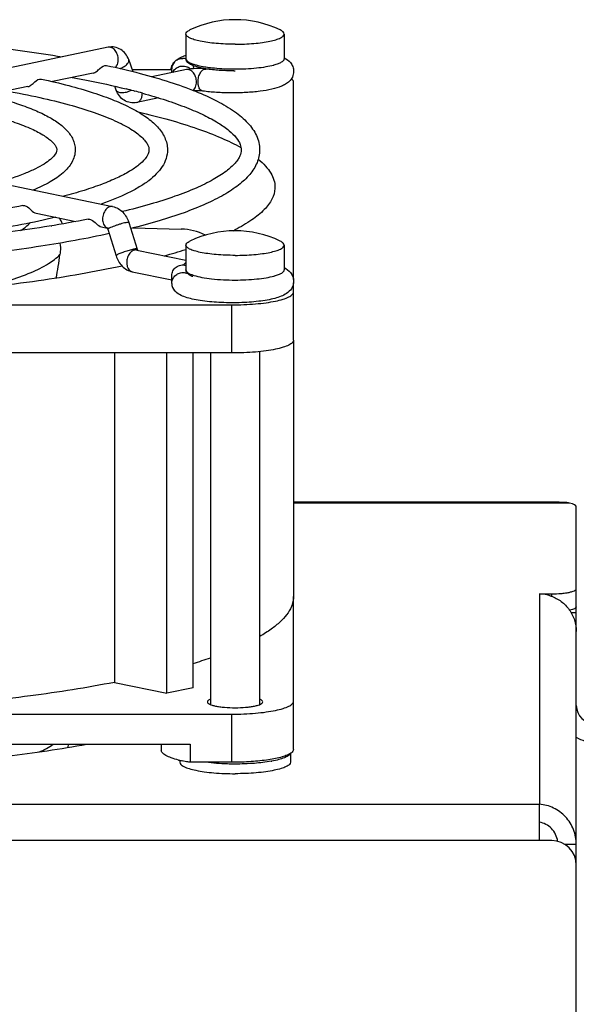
# Model space of a CAD drawing. Extents: x -1709 to 1181, y 8 to 1580.
# Tile 67 of 69: x 734 to 779, y 929 to 1009. Entities that reach past the tile are written whole.
import ezdxf

# ---------------------------------------------------------------- set-up
doc = ezdxf.new("R2010")
doc.units = 0
doc.header["$LTSCALE"] = 65.395
doc.layers.get('0').update_dxf_attribs({"linetype": 'CONTINUOUS'})
doc.layers.add('3_ALL_AXES', color=7, linetype='CONTINUOUS')

msp = doc.modelspace()

# ---------------------------------------------------------------- linework, layer by layer
at = {"color": 7, "linetype": 'CONTINUOUS'}
for p, q in [((741.367, 1006.627), (714.497, 1001.041)), ((743.392, 1004.646), (743.036, 1005.624)), ((743.325, 1004.831), (746.537, 1004.831)), ((747.73, 1004.82), (744.924, 1004.237)), ((746.537, 1004.572), (746.537, 1004.868)), ((740.151, 1004.536), (736.829, 1003.845)), ((734.847, 1003.433), (731.516, 1002.741)), ((742.023, 1003.145), (741.907, 1003.465)), ((756.437, 987.772), (756.437, 1003.791)), ((745.476, 1002.513), (743.692, 1002.142)), ((714.863, 999.277), (741.733, 993.69)), ((754.933, 995.267), (754.93, 995.164)), ((735.524, 993.143), (738.747, 992.472)), ((736.728, 992.131), (736.799, 992.129)), ((740.827, 992.04), (741.284, 991.945)), ((743.048, 992.384), (743.727, 990.239)), ((741.332, 991.841), (742.011, 989.696)), ((743.406, 991.956), (747.309, 991.853)), ((743.692, 990.153), (747.687, 989.322)), ((743.326, 988.39), (746.537, 987.723)), ((746.537, 987.427), (746.537, 988.069)), ((756.437, 982.83), (756.437, 987.488)), ((669.437, 985.703), (751.437, 985.703)), ((751.437, 981.791), (669.437, 981.791)), ((741.886, 981.791), (741.886, 955.03)), ((746.146, 954.145), (746.146, 981.791)), ((748.268, 954.586), (748.268, 981.791)), ((779.437, 961.169), (779.437, 962.636)), ((756.437, 949.573), (756.437, 962.01)), ((779.437, 960.687), (779.022, 960.687)), ((741.886, 955.03), (746.146, 954.145)), ((748.268, 954.586), (746.146, 954.145)), ((669.437, 952.446), (751.437, 952.446)), ((672.853, 950.001), (748.022, 950.001)), ((745.687, 950.001), (745.687, 949.521)), ((748.022, 950.001), (748.022, 948.534)), ((751.437, 948.534), (748.022, 948.534)), ((779.437, 941.858), (778.518, 941.858))]:
    msp.add_line(p, q, dxfattribs=at)
at = {"color": 9, "linetype": 'CONTINUOUS'}
for p, q in [((747.687, 1005.702), (747.687, 1005.702)), ((747.687, 988.549), (747.687, 988.549)), ((751.437, 981.791), (751.437, 985.703)), ((778.889, 969.594), (756.437, 969.594)), ((776.437, 962.22), (776.437, 945.126)), ((777.437, 962.022), (777.437, 962.22)), ((751.437, 948.534), (751.437, 952.446)), ((738.104, 949.743), (738.131, 950.001)), ((739.098, 950.001), (739.098, 949.909)), ((776.437, 945.111), (652.437, 945.111)), ((776.437, 942.177), (652.437, 942.177))]:
    msp.add_line(p, q, dxfattribs=at)
at = {"color": 3, "linetype": 'CONTINUOUS'}
for p, q in [((777.437, 969.66), (756.437, 969.66)), ((779.437, 962.636), (779.437, 969.301)), ((776.437, 962.22), (777.437, 962.22)), ((779.437, 848.91), (779.437, 961.169)), ((776.437, 942.177), (776.437, 945.126)), ((777.437, 942.177), (776.437, 942.177))]:
    msp.add_line(p, q, dxfattribs=at)
at = {"color": 6, "linetype": 'CONTINUOUS'}
msp.add_line((738.12, 950.001), (738.092, 949.741), dxfattribs=at)
at = {"color": 7, "linetype": 'CONTINUOUS'}
for centre, radius, start, end in [((747.416, 1004.799), 0.931, 72.84704, 88.68824), ((747.501, 1004.679), 1.051, 168.62707, 171.67184), ((747.552, 1004.668), 1.103, 159.82788, 168.56419), ((747.39, 1004.869), 0.853, 136.85384, 180.04845), ((747.694, 1004.581), 1.271, 139.63797, 141.0702), ((747.443, 1004.201), 0.904, 47.71804, 63.49761), ((747.454, 1004.826), 0.884, 4.30425, 20.76166), ((750.763, 1013.801), 9.036, 260.00338, 260.67479), ((751.451, 1023.413), 18.691, 270.43851, 270.72623), ((735.165, 990.523), 2.243, 45.38069, 45.80713), ((733.951, 990.732), 4.01, 22.74204, 30.35829), ((740.854, 991.69), 0.502, 17.55182, 21.60327), ((747.186, 987.142), 4.713, 63.72489, 88.50136), ((744.124, 1006.514), 16.546, 296.55418, 297.12131), ((686.224, 996.981), 51.728, 349.84987, 352.01374), ((734.005, 1033.27), 45.185, 285.30285, 287.63105), ((747.39, 987.426), 0.853, 179.95154, 223.14712), ((736.602, 995.53), 40.67, 286.68383, 288.78192), ((780.937, 953.16), 3, 240, 270), ((749.387, 958.022), 9.582, 256.19025, 257.94533), ((752.912, 958.172), 9.707, 280.21004, 280.49463)]:
    msp.add_arc(centre, radius, start, end, dxfattribs=at)
at = {"color": 9, "linetype": 'CONTINUOUS'}
for centre, radius, start, end in [((750.866, 1015.156), 10.242, 260.94225, 261.32286), ((751.688, 1023.98), 19.11, 269.25018, 269.99961), ((753.573, 1009.949), 4.925, 284.88012, 285.14226), ((741.464, 992.373), 0.456, 239.40834, 244.87465), ((741.458, 992.36), 0.442, 244.87442, 253.50641), ((743.414, 988.815), 0.434, 252.97369, 258.23021), ((749.318, 991.18), 3.238, 250.2396, 252.39322), ((753.617, 992.633), 4.755, 285.14181, 285.48269)]:
    msp.add_arc(centre, radius, start, end, dxfattribs=at)
at = {"color": 3, "linetype": 'CONTINUOUS'}
for centre, radius, start, end in [((776.346, 959.112), 3.109, 70.61139, 88.31825), ((780.937, 953.16), 1.5, 180, 270), ((777.437, 940.177), 2, 0, 90)]:
    msp.add_arc(centre, radius, start, end, dxfattribs=at)
at = {"color": 6, "linetype": 'CONTINUOUS'}
msp.add_arc((734.43, 953.16), 4, 289.28582, 307.81229, dxfattribs=at)
at = {"color": 3, "linetype": 'CONTINUOUS'}
msp.add_ellipse((777.437, 969.301), major_axis=(2, 0), ratio=0.212557, start_param=0, end_param=0.758912, dxfattribs=at)
at = {"color": 7, "linetype": 'CONTINUOUS'}
for points, knots in [([(743.036, 1005.624), (742.975, 1005.792), (742.804, 1006.11), (742.405, 1006.476), (741.901, 1006.671), (741.539, 1006.663), (741.367, 1006.627)], [0, 0, 0, 0, 0.252553, 0.502099, 0.751047, 1, 1, 1, 1]), ([(746.768, 1005.452), (746.831, 1005.519), (747.101, 1005.753), (747.436, 1005.896), (747.685, 1005.979)], [0, 0, 0, 0, 0.258788, 1, 1, 1, 1]), ([(746.768, 1005.452), (746.852, 1005.542), (747.062, 1005.687), (747.313, 1005.733), (747.437, 1005.73)], [0, 0, 0, 0, 0.497337, 1, 1, 1, 1]), ([(749.195, 1004.902), (748.995, 1004.938), (748.64, 1005.013), (748.23, 1005.145), (747.975, 1005.278), (747.827, 1005.385), (747.714, 1005.525), (747.692, 1005.643), (747.692, 1005.702)], [0, 0, 0, 0, 0.335382, 0.601248, 0.709982, 0.809222, 0.90281, 1, 1, 1, 1]), ([(755.688, 1005.781), (755.876, 1005.681), (756.158, 1005.476), (756.4, 1005.066), (756.449, 1004.808), (756.449, 1004.675)], [0, 0, 0, 0, 0.45395, 0.717411, 1, 1, 1, 1]), ([(740.151, 1004.536), (740.249, 1004.556), (740.452, 1004.676), (740.733, 1004.965), (741.049, 1005.196), (741.243, 1005.154)], [0, 0, 0, 0, 0.238025, 0.529968, 1, 1, 1, 1]), ([(746.516, 1005.048), (746.528, 1005.079), (746.577, 1005.197), (746.646, 1005.307), (746.705, 1005.38)], [0, 0, 0, 0, 0.260215, 1, 1, 1, 1]), ([(746.618, 1004.59), (746.668, 1004.698), (746.815, 1004.895), (747.133, 1005.08), (747.499, 1005.129), (747.738, 1005.064), (747.846, 1005.01)], [0, 0, 0, 0, 0.247768, 0.497721, 0.749004, 1, 1, 1, 1]), ([(749.299, 1004.857), (749.034, 1004.893), (748.508, 1004.915), (747.982, 1004.873), (747.73, 1004.82)], [0, 0, 0, 0, 0.510313, 1, 1, 1, 1]), ([(750.893, 1004.729), (750.75, 1004.735), (750.217, 1004.766), (749.685, 1004.821), (749.299, 1004.885)], [0, 0, 0, 0, 0.267417, 1, 1, 1, 1]), ([(751.594, 1004.722), (751.192, 1004.719), (750.425, 1004.738), (749.66, 1004.806), (749.299, 1004.857)], [0, 0, 0, 0, 0.523827, 1, 1, 1, 1]), ([(734.847, 1003.433), (734.946, 1003.454), (735.148, 1003.574), (735.429, 1003.863), (735.745, 1004.093), (735.939, 1004.051)], [0, 0, 0, 0, 0.23787, 0.529944, 1, 1, 1, 1]), ([(756.449, 1004.675), (756.45, 1004.518), (756.381, 1004.212), (756.124, 1003.859), (755.806, 1003.621), (755.335, 1003.392), (754.635, 1003.195), (753.668, 1003.036), (752.559, 1002.94), (751.374, 1002.91), (750.194, 1002.949), (749.421, 1003.022), (749.052, 1003.074)], [0, 0, 0, 0, 0.058165, 0.11106, 0.157949, 0.203215, 0.303666, 0.425079, 0.564604, 0.713825, 0.862354, 1, 1, 1, 1]), ([(756.437, 1003.791), (756.437, 1003.815), (756.419, 1003.925), (756.333, 1004.01), (756.264, 1004.063)], [0, 0, 0, 0, 0.210811, 1, 1, 1, 1]), ([(743.692, 1002.142), (743.52, 1002.106), (743.159, 1002.099), (742.654, 1002.293), (742.255, 1002.659), (742.084, 1002.978), (742.023, 1003.145)], [0, 0, 0, 0, 0.248913, 0.497854, 0.747428, 1, 1, 1, 1]), ([(749.052, 1003.074), (748.942, 1003.089), (748.711, 1003.104), (748.479, 1003.1), (748.358, 1003.091)], [0, 0, 0, 0, 0.476214, 1, 1, 1, 1]), ([(743.8, 1001.388), (744.66, 1001.186), (746.282, 1000.77), (748.544, 1000.068), (750.485, 999.328), (751.647, 998.77), (752.164, 998.479)], [0, 0, 0, 0, 0.298527, 0.565502, 0.799547, 1, 1, 1, 1]), ([(753.573, 997.537), (753.783, 997.364), (754.158, 997.018), (754.599, 996.448), (754.87, 995.864), (754.933, 995.46), (754.933, 995.267)], [0, 0, 0, 0, 0.298907, 0.558491, 0.787744, 1, 1, 1, 1]), ([(754.93, 995.164), (754.914, 994.865), (754.717, 994.219), (754.033, 993.35), (752.99, 992.518), (752.143, 992.032), (751.667, 991.788)], [0, 0, 0, 0, 0.183879, 0.401487, 0.670757, 1, 1, 1, 1]), ([(734.425, 993.765), (734.512, 993.782), (734.956, 993.671), (735.192, 993.211), (735.524, 993.143)], [0, 0, 0, 0, 0.207463, 1, 1, 1, 1]), ([(741.733, 993.69), (741.888, 993.658), (742.189, 993.541), (742.699, 993.139), (742.95, 992.695), (743.048, 992.384)], [0, 0, 0, 0, 0.244949, 0.492642, 1, 1, 1, 1]), ([(739.729, 992.662), (739.816, 992.679), (740.26, 992.569), (740.495, 992.109), (740.827, 992.04)], [0, 0, 0, 0, 0.207441, 1, 1, 1, 1]), ([(741.265, 991.97), (741.259, 991.976), (741.291, 991.941), (741.298, 991.921), (741.314, 991.89), (741.32, 991.874)], [0, 0, 0, 0, 0.213588, 0.541755, 1, 1, 1, 1]), ([(737.442, 990.719), (737.48, 990.491), (737.493, 990.179), (737.461, 989.871), (737.45, 989.794)], [0, 0, 0, 0, 0.748128, 1, 1, 1, 1]), ([(742.011, 989.696), (742.109, 989.385), (742.36, 988.941), (742.87, 988.539), (743.172, 988.422), (743.326, 988.39)], [0, 0, 0, 0, 0.507388, 0.755074, 1, 1, 1, 1]), ([(743.727, 990.239), (743.73, 990.228), (743.743, 990.192), (743.76, 990.157), (743.775, 990.135)], [0, 0, 0, 0, 0.300812, 1, 1, 1, 1]), ([(742.513, 988.855), (740.259, 988.368), (735.391, 987.535), (727.651, 986.67), (719.22, 986.136), (710.437, 985.955), (701.654, 986.136), (693.224, 986.67), (685.484, 987.535), (680.616, 988.368), (678.362, 988.855)], [0, 0, 0, 0, 0.107248, 0.229463, 0.362071, 0.5, 0.637929, 0.770537, 0.892752, 1, 1, 1, 1]), ([(746.537, 988.069), (746.537, 988.204), (746.604, 988.479), (746.879, 988.799), (747.27, 988.966), (747.555, 988.952), (747.688, 988.914)], [0, 0, 0, 0, 0.247145, 0.496219, 0.747676, 1, 1, 1, 1]), ([(746.537, 987.427), (746.537, 987.542), (746.585, 987.776), (746.786, 988.072), (747.084, 988.272), (747.32, 988.323), (747.437, 988.325)], [0, 0, 0, 0, 0.247327, 0.497152, 0.748666, 1, 1, 1, 1]), ([(748.25, 987.996), (748.177, 988.025), (748.042, 988.086), (747.863, 988.201), (747.722, 988.349), (747.692, 988.483), (747.692, 988.549)], [0, 0, 0, 0, 0.282324, 0.532004, 0.763221, 1, 1, 1, 1]), ([(755.687, 988.727), (755.876, 988.628), (756.158, 988.422), (756.401, 988.012), (756.45, 987.753), (756.449, 987.62)], [0, 0, 0, 0, 0.453899, 0.717361, 1, 1, 1, 1]), ([(756.449, 987.62), (756.449, 987.511), (756.416, 987.297), (756.244, 986.935), (755.905, 986.613), (755.424, 986.378), (754.891, 986.211), (754.279, 986.08), (753.586, 985.98), (752.825, 985.909), (751.743, 985.857), (750.408, 985.874), (749.132, 985.991), (748.228, 986.158), (747.508, 986.353), (747.001, 986.594), (746.768, 986.843)], [0, 0, 0, 0, 0.030907, 0.06039, 0.112019, 0.159593, 0.211144, 0.270073, 0.336605, 0.409454, 0.486554, 0.643491, 0.787285, 0.849154, 0.903314, 1, 1, 1, 1]), ([(751.437, 985.703), (751.763, 985.703), (752.401, 985.716), (753.328, 985.773), (754.183, 985.866), (754.933, 985.99), (755.551, 986.141), (755.969, 986.292), (756.215, 986.431), (756.364, 986.546), (756.437, 986.668), (756.437, 986.743)], [0, 0, 0, 0, 0.185428, 0.364047, 0.529348, 0.67543, 0.797342, 0.891566, 0.927897, 0.957349, 1, 1, 1, 1]), ([(756.437, 982.83), (756.437, 982.755), (756.364, 982.634), (756.215, 982.518), (755.969, 982.379), (755.551, 982.229), (754.933, 982.078), (754.183, 981.954), (753.328, 981.861), (752.401, 981.803), (751.763, 981.791), (751.437, 981.791)], [0, 0, 0, 0, 0.042651, 0.072103, 0.108434, 0.202658, 0.32457, 0.470652, 0.635953, 0.814572, 1, 1, 1, 1]), ([(756.437, 962.01), (756.437, 961.871), (756.407, 961.587), (756.165, 960.829), (755.526, 960.052), (754.599, 959.31), (754.02, 958.944), (753.703, 958.762)], [0, 0, 0, 0, 0.094175, 0.19217, 0.536825, 0.752054, 1, 1, 1, 1]), ([(779.437, 961.169), (779.437, 961.14), (779.398, 961.072), (779.283, 961.004), (779.112, 960.937), (778.976, 960.902), (778.898, 960.885)], [0, 0, 0, 0, 0.1343, 0.336686, 0.625824, 1, 1, 1, 1]), ([(741.886, 955.03), (739.621, 954.589), (734.786, 953.831), (727.161, 953.041), (718.949, 952.555), (713.307, 952.446), (710.437, 952.446)], [0, 0, 0, 0, 0.219132, 0.464346, 0.727575, 1, 1, 1, 1]), ([(751.437, 952.446), (751.763, 952.446), (752.401, 952.459), (753.328, 952.516), (754.183, 952.609), (754.933, 952.733), (755.551, 952.884), (755.969, 953.035), (756.215, 953.174), (756.364, 953.289), (756.437, 953.411), (756.437, 953.486)], [0, 0, 0, 0, 0.185428, 0.364047, 0.529348, 0.67543, 0.797342, 0.891566, 0.927897, 0.957349, 1, 1, 1, 1]), ([(747.099, 948.717), (746.896, 948.767), (746.538, 948.87), (746.134, 949.037), (745.899, 949.187), (745.754, 949.315), (745.687, 949.442), (745.687, 949.521)], [0, 0, 0, 0, 0.370728, 0.657432, 0.769089, 0.861034, 1, 1, 1, 1]), ([(756.22, 949.27), (756.129, 949.208), (755.9, 949.095), (755.301, 948.894), (754.322, 948.705), (752.955, 948.565), (751.96, 948.534), (751.437, 948.534)], [0, 0, 0, 0, 0.067653, 0.155794, 0.388232, 0.678679, 1, 1, 1, 1]), ([(756.164, 949.23), (756.129, 949.16), (755.976, 949.025), (755.66, 948.876), (755.213, 948.736), (754.871, 948.662), (754.68, 948.627)], [0, 0, 0, 0, 0.14334, 0.356567, 0.643819, 1, 1, 1, 1]), ([(756.437, 949.573), (756.437, 949.547), (756.412, 949.419), (756.304, 949.327), (756.22, 949.27)], [0, 0, 0, 0, 0.2039, 1, 1, 1, 1]), ([(748.022, 948.534), (747.966, 948.542), (747.753, 948.578), (747.541, 948.618), (747.386, 948.651)], [0, 0, 0, 0, 0.260732, 1, 1, 1, 1]), ([(751.687, 948.39), (751.479, 948.39), (750.685, 948.401), (749.89, 948.456), (749.308, 948.531)], [0, 0, 0, 0, 0.261638, 1, 1, 1, 1]), ([(754.633, 948.618), (754.179, 948.536), (753.197, 948.425), (752.212, 948.39), (751.687, 948.39)], [0, 0, 0, 0, 0.468132, 1, 1, 1, 1]), ([(777.92, 942.116), (777.893, 942.31), (777.777, 942.691), (777.439, 943.173), (776.978, 943.516), (776.618, 943.633), (776.437, 943.659)], [0, 0, 0, 0, 0.258177, 0.512701, 0.760869, 1, 1, 1, 1])]:
    msp.add_open_spline(points, degree=3, knots=knots, dxfattribs=at)
at = {"color": 9, "linetype": 'CONTINUOUS'}
for points, knots in [([(742.186, 1005.614), (742.186, 1005.752), (742.141, 1006.025), (741.96, 1006.373), (741.691, 1006.611), (741.463, 1006.647), (741.367, 1006.627)], [0, 0, 0, 0, 0.285334, 0.55894, 0.796851, 1, 1, 1, 1]), ([(742.827, 1005.184), (742.868, 1005.219), (742.939, 1005.289), (743.017, 1005.404), (743.055, 1005.518), (743.047, 1005.593), (743.036, 1005.624)], [0, 0, 0, 0, 0.313173, 0.581136, 0.804846, 1, 1, 1, 1]), ([(747.687, 1005.702), (747.687, 1005.63), (747.773, 1005.514), (747.931, 1005.412), (748.112, 1005.325), (748.338, 1005.244), (748.721, 1005.137), (749.033, 1005.077), (749.253, 1005.042)], [0, 0, 0, 0, 0.12235, 0.212116, 0.324933, 0.461193, 0.620184, 1, 1, 1, 1]), ([(754.859, 1005.195), (754.979, 1005.228), (755.194, 1005.296), (755.487, 1005.423), (755.687, 1005.588), (755.687, 1005.702)], [0, 0, 0, 0, 0.371557, 0.659392, 1, 1, 1, 1]), ([(741.963, 1004.99), (741.999, 1005.025), (742.138, 1005.204), (742.186, 1005.44), (742.186, 1005.614)], [0, 0, 0, 0, 0.22507, 1, 1, 1, 1]), ([(742.331, 1004.906), (742.378, 1004.923), (742.554, 1004.994), (742.72, 1005.093), (742.827, 1005.184)], [0, 0, 0, 0, 0.263698, 1, 1, 1, 1]), ([(748.55, 1003.807), (748.55, 1003.945), (748.504, 1004.218), (748.323, 1004.566), (748.055, 1004.804), (747.827, 1004.84), (747.73, 1004.82)], [0, 0, 0, 0, 0.285334, 0.55894, 0.796851, 1, 1, 1, 1]), ([(748.676, 1003.809), (748.676, 1003.945), (748.709, 1004.207), (748.824, 1004.508), (748.957, 1004.697), (749.064, 1004.797), (749.18, 1004.855), (749.262, 1004.862), (749.299, 1004.857)], [0, 0, 0, 0, 0.304534, 0.589534, 0.713588, 0.821882, 0.915559, 1, 1, 1, 1]), ([(749.32, 1005.032), (749.481, 1005.007), (750.183, 1004.916), (750.892, 1004.879), (751.437, 1004.872)], [0, 0, 0, 0, 0.229042, 1, 1, 1, 1]), ([(751.687, 1004.87), (752.272, 1004.87), (753.115, 1004.906), (754.164, 1005.04), (754.629, 1005.134), (754.838, 1005.189)], [0, 0, 0, 0, 0.552878, 0.795545, 1, 1, 1, 1]), ([(748.258, 1003.127), (748.353, 1003.193), (748.51, 1003.412), (748.55, 1003.669), (748.55, 1003.807)], [0, 0, 0, 0, 0.457221, 1, 1, 1, 1]), ([(749.052, 1003.074), (748.997, 1003.081), (748.882, 1003.14), (748.764, 1003.311), (748.691, 1003.542), (748.676, 1003.717), (748.676, 1003.809)], [0, 0, 0, 0, 0.186864, 0.411701, 0.685972, 1, 1, 1, 1]), ([(742.023, 1003.145), (742.035, 1003.114), (742.078, 1003.052), (742.181, 1002.988), (742.316, 1002.951), (742.479, 1002.938), (742.66, 1002.952), (742.919, 1003.004), (743.11, 1003.077), (743.231, 1003.14)], [0, 0, 0, 0, 0.077255, 0.165967, 0.272192, 0.396669, 0.536854, 0.688148, 1, 1, 1, 1]), ([(743.692, 1002.142), (743.758, 1002.156), (743.89, 1002.219), (744.036, 1002.394), (744.126, 1002.626), (744.146, 1002.801), (744.146, 1002.891)], [0, 0, 0, 0, 0.213648, 0.447557, 0.710873, 1, 1, 1, 1]), ([(741.733, 993.69), (741.637, 993.71), (741.409, 993.673), (741.141, 993.436), (740.959, 993.088), (740.914, 992.815), (740.914, 992.676)], [0, 0, 0, 0, 0.203149, 0.44106, 0.714666, 1, 1, 1, 1]), ([(734.274, 991.744), (734.347, 991.792), (734.608, 991.972), (734.852, 992.18), (735.007, 992.35)], [0, 0, 0, 0, 0.276004, 1, 1, 1, 1]), ([(740.914, 992.676), (740.914, 992.533), (740.957, 992.265), (741.129, 992.041), (741.232, 991.98)], [0, 0, 0, 0, 0.545276, 1, 1, 1, 1]), ([(743.048, 992.384), (743.047, 992.389), (743.029, 992.398), (742.975, 992.4), (742.864, 992.387), (742.693, 992.351), (742.476, 992.297), (742.235, 992.227), (741.922, 992.126), (741.695, 992.042), (741.554, 991.98)], [0, 0, 0, 0, 0.010962, 0.031701, 0.106718, 0.222443, 0.369353, 0.53491, 0.704802, 1, 1, 1, 1]), ([(741.554, 991.98), (741.524, 991.967), (741.47, 991.942), (741.401, 991.906), (741.357, 991.877), (741.335, 991.858), (741.332, 991.848)], [0, 0, 0, 0, 0.382024, 0.680641, 0.886373, 1, 1, 1, 1]), ([(741.332, 991.848), (741.332, 991.847), (741.332, 991.844), (741.332, 991.842), (741.332, 991.841)], [0, 0, 0, 0, 0.524564, 1, 1, 1, 1]), ([(730.972, 987.062), (731.736, 987.241), (733.131, 987.606), (734.994, 988.255), (736.423, 988.944), (737.18, 989.5), (737.45, 989.794)], [0, 0, 0, 0, 0.331087, 0.608968, 0.831414, 1, 1, 1, 1]), ([(742.233, 989.835), (742.199, 989.821), (742.142, 989.795), (742.07, 989.755), (742.028, 989.729), (742.008, 989.704), (742.011, 989.696)], [0, 0, 0, 0, 0.406476, 0.712752, 0.90814, 1, 1, 1, 1]), ([(743.628, 990.251), (743.537, 990.243), (743.318, 990.195), (742.965, 990.1), (742.59, 989.977), (742.343, 989.884), (742.233, 989.835)], [0, 0, 0, 0, 0.188672, 0.459153, 0.751301, 1, 1, 1, 1]), ([(743.692, 990.153), (743.596, 990.173), (743.368, 990.136), (743.1, 989.899), (742.918, 989.55), (742.873, 989.277), (742.873, 989.139)], [0, 0, 0, 0, 0.203149, 0.44106, 0.714666, 1, 1, 1, 1]), ([(743.727, 990.239), (743.724, 990.249), (743.681, 990.256), (743.652, 990.253), (743.628, 990.251)], [0, 0, 0, 0, 0.306784, 1, 1, 1, 1]), ([(742.873, 989.139), (742.873, 989.053), (742.89, 988.887), (742.972, 988.662), (743.105, 988.489), (743.226, 988.419), (743.288, 988.4)], [0, 0, 0, 0, 0.28719, 0.550509, 0.785852, 1, 1, 1, 1]), ([(747.687, 989.131), (747.67, 989.119), (747.602, 989.064), (747.543, 988.998), (747.504, 988.944)], [0, 0, 0, 0, 0.239455, 1, 1, 1, 1]), ([(747.687, 988.549), (747.687, 988.464), (747.806, 988.331), (748.005, 988.22), (748.145, 988.162), (748.223, 988.133)], [0, 0, 0, 0, 0.36239, 0.642937, 1, 1, 1, 1]), ([(748.339, 988.094), (748.548, 988.028), (749.028, 987.917), (750.143, 987.759), (751.052, 987.718), (751.687, 987.718)], [0, 0, 0, 0, 0.194881, 0.43581, 1, 1, 1, 1]), ([(751.687, 987.718), (752.277, 987.718), (753.127, 987.754), (754.184, 987.891), (754.65, 987.986), (754.859, 988.043)], [0, 0, 0, 0, 0.553994, 0.796493, 1, 1, 1, 1]), ([(754.887, 988.05), (755.003, 988.082), (755.21, 988.15), (755.495, 988.276), (755.687, 988.438), (755.687, 988.549)], [0, 0, 0, 0, 0.370574, 0.657844, 1, 1, 1, 1])]:
    msp.add_open_spline(points, degree=3, knots=knots, dxfattribs=at)
at = {"color": 7, "linetype": 'CONTINUOUS'}
msp.add_open_spline([(747.437, 988.325), (747.573, 988.328), (747.714, 988.3), (747.837, 988.243)], degree=3, dxfattribs=at)
at = {"color": 3, "linetype": 'CONTINUOUS'}
for points, knots in [([(778.889, 969.594), (778.788, 969.617), (778.568, 969.644), (778.083, 969.662), (777.701, 969.66), (777.437, 969.66)], [0, 0, 0, 0, 0.212352, 0.456193, 1, 1, 1, 1]), ([(777.437, 962.22), (777.693, 962.22), (778.064, 962.234), (778.536, 962.285), (778.836, 962.335), (779.083, 962.395), (779.269, 962.464), (779.393, 962.534), (779.437, 962.606), (779.437, 962.636)], [0, 0, 0, 0, 0.364076, 0.529428, 0.675555, 0.797505, 0.891758, 0.957336, 1, 1, 1, 1]), ([(777.378, 962.045), (777.675, 961.941), (778.239, 961.639), (778.908, 960.954), (779.339, 960.099), (779.437, 959.467), (779.437, 959.153)], [0, 0, 0, 0, 0.250122, 0.500392, 0.750349, 1, 1, 1, 1]), ([(779.437, 941.858), (779.437, 942.267), (779.282, 943.092), (778.618, 944.149), (777.626, 944.884), (776.832, 945.098), (776.437, 945.126)], [0, 0, 0, 0, 0.253195, 0.505339, 0.754939, 1, 1, 1, 1])]:
    msp.add_open_spline(points, degree=3, knots=knots, dxfattribs=at)
at = {"layer": '3_ALL_AXES', "color": 7, "linetype": 'CONTINUOUS'}
for p, q in [((747.687, 1007.707), (747.687, 1005.702)), ((755.687, 1007.707), (755.687, 1005.702)), ((749.687, 1004.829), (749.687, 1004.81)), ((743.457, 1003.088), (743.53, 1003.069)), ((747.687, 990.554), (747.687, 988.549)), ((755.687, 990.554), (755.687, 988.549)), ((756.437, 982.83), (756.437, 962.01)), ((749.687, 981.791), (749.687, 953.22)), ((753.687, 981.903), (753.687, 953.22)), ((756.187, 949.251), (756.187, 948.543)), ((747.187, 948.697), (747.187, 948.543))]:
    msp.add_line(p, q, dxfattribs=at)
for centre, radius, start, end in [((751.687, 1000.371), 8.5, 64.43095, 115.56907), ((729.191, 948.265), 56.649, 75.41422, 76.06846), ((730.427, 953.016), 51.739, 74.61, 75.33036), ((751.687, 983.218), 8.5, 64.43095, 115.56907)]:
    msp.add_arc(centre, radius, start, end, dxfattribs=at)
for points, knots in [([(747.687, 1007.707), (747.687, 1007.77), (747.753, 1007.872), (747.882, 1007.967), (747.969, 1008.015), (748.019, 1008.039)], [0, 0, 0, 0, 0.388653, 0.661565, 1, 1, 1, 1]), ([(755.687, 1007.707), (755.687, 1007.77), (755.622, 1007.872), (755.493, 1007.967), (755.405, 1008.015), (755.356, 1008.039)], [0, 0, 0, 0, 0.388653, 0.661565, 1, 1, 1, 1]), ([(683.244, 1005.851), (685.257, 1006.197), (689.499, 1006.793), (696.128, 1007.418), (703.176, 1007.8), (710.437, 1007.929), (717.699, 1007.8), (724.747, 1007.418), (731.375, 1006.793), (735.618, 1006.197), (737.631, 1005.851)], [0, 0, 0, 0, 0.11224, 0.235276, 0.365745, 0.5, 0.634255, 0.764724, 0.88776, 1, 1, 1, 1]), ([(751.687, 1006.875), (751.427, 1006.875), (750.916, 1006.886), (750.175, 1006.932), (749.491, 1007.006), (748.891, 1007.105), (748.397, 1007.226), (748.062, 1007.346), (747.866, 1007.458), (747.746, 1007.55), (747.687, 1007.647), (747.687, 1007.707)], [0, 0, 0, 0, 0.185332, 0.364086, 0.529349, 0.675427, 0.797341, 0.891572, 0.927898, 0.957354, 1, 1, 1, 1]), ([(751.687, 1006.875), (751.947, 1006.875), (752.458, 1006.886), (753.2, 1006.932), (753.884, 1007.006), (754.484, 1007.105), (754.978, 1007.226), (755.313, 1007.346), (755.509, 1007.458), (755.628, 1007.55), (755.687, 1007.647), (755.687, 1007.707)], [0, 0, 0, 0, 0.185332, 0.364086, 0.529349, 0.675427, 0.797341, 0.891572, 0.927898, 0.957354, 1, 1, 1, 1]), ([(741.243, 1005.154), (742.153, 1004.957), (743.876, 1004.551), (746.292, 1003.857), (748.391, 1003.115), (750.164, 1002.324), (751.609, 1001.481), (752.725, 1000.559), (753.373, 999.664), (753.642, 998.894), (753.687, 998.497), (753.687, 998.299)], [0, 0, 0, 0, 0.186619, 0.35464, 0.503314, 0.632519, 0.743054, 0.837664, 0.920874, 0.960321, 1, 1, 1, 1]), ([(735.939, 1004.051), (736.684, 1003.889), (738.095, 1003.553), (740.073, 1002.981), (741.794, 1002.367), (743.251, 1001.712), (744.446, 1001.01), (745.376, 1000.234), (745.92, 999.474), (746.148, 998.814), (746.187, 998.471), (746.187, 998.299)], [0, 0, 0, 0, 0.184451, 0.350622, 0.497865, 0.626175, 0.736526, 0.832042, 0.917418, 0.958426, 1, 1, 1, 1]), ([(738.449, 1004.182), (738.836, 1004.111), (740.303, 1003.831), (741.762, 1003.512), (742.83, 1003.247)], [0, 0, 0, 0, 0.263354, 1, 1, 1, 1]), ([(730.635, 1002.948), (731.215, 1002.82), (732.313, 1002.555), (733.854, 1002.104), (735.198, 1001.619), (736.34, 1001.1), (737.284, 1000.539), (738.027, 999.909), (738.467, 999.284), (738.655, 998.733), (738.687, 998.445), (738.687, 998.299)], [0, 0, 0, 0, 0.181187, 0.344578, 0.489675, 0.616657, 0.726768, 0.823662, 0.912312, 0.955637, 1, 1, 1, 1]), ([(733.133, 1003.077), (734.028, 1002.917), (735.721, 1002.583), (738.091, 1002.005), (740.136, 1001.384), (741.826, 1000.732), (743.133, 1000.069), (743.953, 999.489), (744.377, 999.039), (744.566, 998.765), (744.667, 998.521), (744.687, 998.368), (744.687, 998.299)], [0, 0, 0, 0, 0.211246, 0.400898, 0.566944, 0.707618, 0.82144, 0.90704, 0.939211, 0.964505, 0.98407, 1, 1, 1, 1]), ([(744.158, 1002.9), (744.801, 1002.723), (746.01, 1002.364), (747.686, 1001.77), (749.112, 1001.158), (750.272, 1000.538), (751.159, 999.925), (751.762, 999.339), (752.11, 998.804), (752.187, 998.45), (752.187, 998.299)], [0, 0, 0, 0, 0.20808, 0.393382, 0.554898, 0.691839, 0.803534, 0.889961, 0.952962, 1, 1, 1, 1]), ([(727.811, 1001.971), (728.541, 1001.845), (729.924, 1001.583), (731.862, 1001.126), (733.533, 1000.635), (734.911, 1000.118), (735.853, 999.654), (736.431, 999.278), (736.741, 999.028), (736.962, 998.798), (737.127, 998.571), (737.187, 998.396), (737.187, 998.299)], [0, 0, 0, 0, 0.214807, 0.407728, 0.576527, 0.719162, 0.833779, 0.879997, 0.918445, 0.949097, 0.971984, 1, 1, 1, 1]), ([(737.187, 998.299), (737.187, 998.137), (737.012, 997.837), (736.638, 997.472), (736.119, 997.104), (735.422, 996.726), (734.177, 996.179), (733.134, 995.845), (732.387, 995.633)], [0, 0, 0, 0, 0.086041, 0.168425, 0.280271, 0.420771, 0.588396, 1, 1, 1, 1]), ([(738.687, 998.299), (738.687, 998.119), (738.637, 997.761), (738.424, 997.262), (738.104, 996.812), (737.537, 996.246), (736.594, 995.62), (735.748, 995.226), (735.28, 995.032)], [0, 0, 0, 0, 0.108294, 0.214597, 0.323796, 0.438831, 0.694882, 1, 1, 1, 1]), ([(744.687, 998.299), (744.687, 998.187), (744.624, 997.913), (744.335, 997.491), (743.823, 997.009), (743.058, 996.5), (742.051, 995.98), (740.81, 995.466), (739.35, 994.969), (738.298, 994.669), (737.738, 994.521)], [0, 0, 0, 0, 0.040962, 0.100016, 0.184908, 0.296883, 0.435417, 0.599492, 0.788086, 1, 1, 1, 1]), ([(746.187, 998.299), (746.187, 998.059), (746.109, 997.574), (745.779, 996.907), (745.285, 996.306), (744.649, 995.757), (743.879, 995.247), (742.608, 994.568), (741.551, 994.147), (740.802, 993.884)], [0, 0, 0, 0, 0.098063, 0.196314, 0.300287, 0.41312, 0.537629, 0.676306, 1, 1, 1, 1]), ([(752.187, 998.299), (752.187, 998.132), (752.121, 997.857), (751.924, 997.507), (751.581, 997.064), (750.918, 996.482), (749.841, 995.808), (748.437, 995.131), (746.724, 994.471), (744.717, 993.837), (743.276, 993.459), (742.511, 993.273)], [0, 0, 0, 0, 0.044368, 0.072442, 0.106232, 0.192431, 0.304626, 0.442385, 0.604923, 0.791214, 1, 1, 1, 1]), ([(753.687, 998.299), (753.687, 998.119), (753.65, 997.758), (753.427, 997.056), (752.887, 996.231), (751.947, 995.37), (750.728, 994.582), (749.236, 993.842), (747.47, 993.143), (745.436, 992.484), (743.982, 992.092), (743.213, 991.901)], [0, 0, 0, 0, 0.041835, 0.083301, 0.169738, 0.266258, 0.376932, 0.504905, 0.65135, 0.816499, 1, 1, 1, 1]), ([(734.425, 993.765), (732.707, 993.425), (729.03, 992.841), (723.221, 992.232), (716.947, 991.856), (710.437, 991.73), (703.928, 991.856), (697.654, 992.232), (691.845, 992.841), (688.168, 993.425), (686.45, 993.765)], [0, 0, 0, 0, 0.108987, 0.231525, 0.363387, 0.5, 0.636613, 0.768475, 0.891012, 1, 1, 1, 1]), ([(739.729, 992.662), (737.634, 992.243), (733.148, 991.526), (726.057, 990.778), (718.393, 990.316), (710.437, 990.16), (702.482, 990.316), (694.818, 990.778), (687.727, 991.526), (683.24, 992.243), (681.146, 992.662)], [0, 0, 0, 0, 0.108837, 0.231345, 0.363271, 0.5, 0.636728, 0.768655, 0.891163, 1, 1, 1, 1]), ([(737.103, 992.814), (735.276, 992.374), (731.282, 991.628), (724.878, 990.857), (717.824, 990.38), (710.437, 990.218), (703.051, 990.38), (695.997, 990.857), (689.593, 991.628), (685.598, 992.374), (683.771, 992.814)], [0, 0, 0, 0, 0.105028, 0.226809, 0.360371, 0.5, 0.639629, 0.773191, 0.894972, 1, 1, 1, 1]), ([(741.455, 991.49), (739.617, 991.087), (735.677, 990.378), (729.425, 989.591), (722.611, 989.036), (715.437, 988.73), (708.114, 988.682), (700.861, 988.895), (693.891, 989.36), (689.374, 989.851), (687.202, 990.144)], [0, 0, 0, 0, 0.103588, 0.220245, 0.346844, 0.479857, 0.615512, 0.749939, 0.879313, 1, 1, 1, 1]), ([(747.687, 990.554), (747.687, 990.617), (747.753, 990.719), (747.882, 990.814), (747.969, 990.862), (748.019, 990.886)], [0, 0, 0, 0, 0.388653, 0.661565, 1, 1, 1, 1]), ([(751.687, 989.723), (751.427, 989.723), (750.916, 989.733), (750.175, 989.779), (749.491, 989.853), (748.891, 989.952), (748.397, 990.073), (748.062, 990.194), (747.866, 990.305), (747.746, 990.397), (747.687, 990.495), (747.687, 990.554)], [0, 0, 0, 0, 0.185332, 0.364086, 0.529349, 0.675427, 0.797341, 0.891572, 0.927898, 0.957354, 1, 1, 1, 1]), ([(751.687, 989.723), (751.947, 989.723), (752.458, 989.733), (753.2, 989.779), (753.884, 989.853), (754.484, 989.952), (754.978, 990.073), (755.313, 990.194), (755.509, 990.305), (755.628, 990.397), (755.687, 990.495), (755.687, 990.554)], [0, 0, 0, 0, 0.185332, 0.364086, 0.529349, 0.675427, 0.797341, 0.891572, 0.927898, 0.957354, 1, 1, 1, 1]), ([(755.687, 990.554), (755.687, 990.617), (755.622, 990.719), (755.493, 990.814), (755.405, 990.862), (755.356, 990.886)], [0, 0, 0, 0, 0.388653, 0.661565, 1, 1, 1, 1]), ([(749.686, 953.648), (749.649, 953.633), (749.584, 953.602), (749.49, 953.543), (749.437, 953.476), (749.437, 953.434)], [0, 0, 0, 0, 0.350009, 0.627314, 1, 1, 1, 1]), ([(753.937, 953.434), (753.937, 953.476), (753.885, 953.543), (753.791, 953.602), (753.725, 953.633), (753.688, 953.648)], [0, 0, 0, 0, 0.372686, 0.649991, 1, 1, 1, 1]), ([(749.437, 953.434), (749.437, 953.4), (749.471, 953.345), (749.538, 953.293), (749.648, 953.231), (749.836, 953.163), (750.114, 953.095), (750.452, 953.039), (750.982, 952.982), (751.4, 952.966), (751.687, 952.966)], [0, 0, 0, 0, 0.042653, 0.072103, 0.108438, 0.20267, 0.324595, 0.470699, 0.635987, 1, 1, 1, 1]), ([(751.687, 952.966), (751.975, 952.966), (752.393, 952.982), (752.923, 953.039), (753.26, 953.095), (753.538, 953.163), (753.727, 953.231), (753.837, 953.293), (753.904, 953.345), (753.937, 953.4), (753.937, 953.434)], [0, 0, 0, 0, 0.364013, 0.529301, 0.675405, 0.79733, 0.891562, 0.927897, 0.957347, 1, 1, 1, 1]), ([(747.187, 948.543), (747.187, 948.476), (747.254, 948.367), (747.388, 948.262), (747.609, 948.137), (747.985, 948.002), (748.541, 947.866), (749.216, 947.754), (749.986, 947.67), (750.821, 947.619), (751.395, 947.607), (751.687, 947.607)], [0, 0, 0, 0, 0.042673, 0.072103, 0.108415, 0.202711, 0.324553, 0.470573, 0.635945, 0.81495, 1, 1, 1, 1]), ([(756.187, 948.543), (756.187, 948.476), (756.121, 948.367), (755.987, 948.262), (755.766, 948.137), (755.389, 948.002), (754.834, 947.866), (754.158, 947.754), (753.389, 947.67), (752.554, 947.619), (751.979, 947.607), (751.687, 947.607)], [0, 0, 0, 0, 0.042673, 0.072103, 0.108415, 0.202711, 0.324553, 0.470573, 0.635945, 0.81495, 1, 1, 1, 1])]:
    msp.add_open_spline(points, degree=3, knots=knots, dxfattribs=at)
at = {"layer": '3_ALL_AXES', "color": 3, "linetype": 'CONTINUOUS'}
msp.add_open_spline([(681.244, 949.999), (683.389, 949.619), (687.925, 948.964), (695.031, 948.278), (702.613, 947.857), (710.437, 947.716), (718.262, 947.857), (725.844, 948.278), (732.949, 948.964), (737.486, 949.619), (739.631, 949.999)], degree=3, knots=[0, 0, 0, 0, 0.111492, 0.234419, 0.365208, 0.5, 0.634792, 0.765581, 0.888508, 1, 1, 1, 1], dxfattribs=at)

doc.saveas('drawing.dxf')
